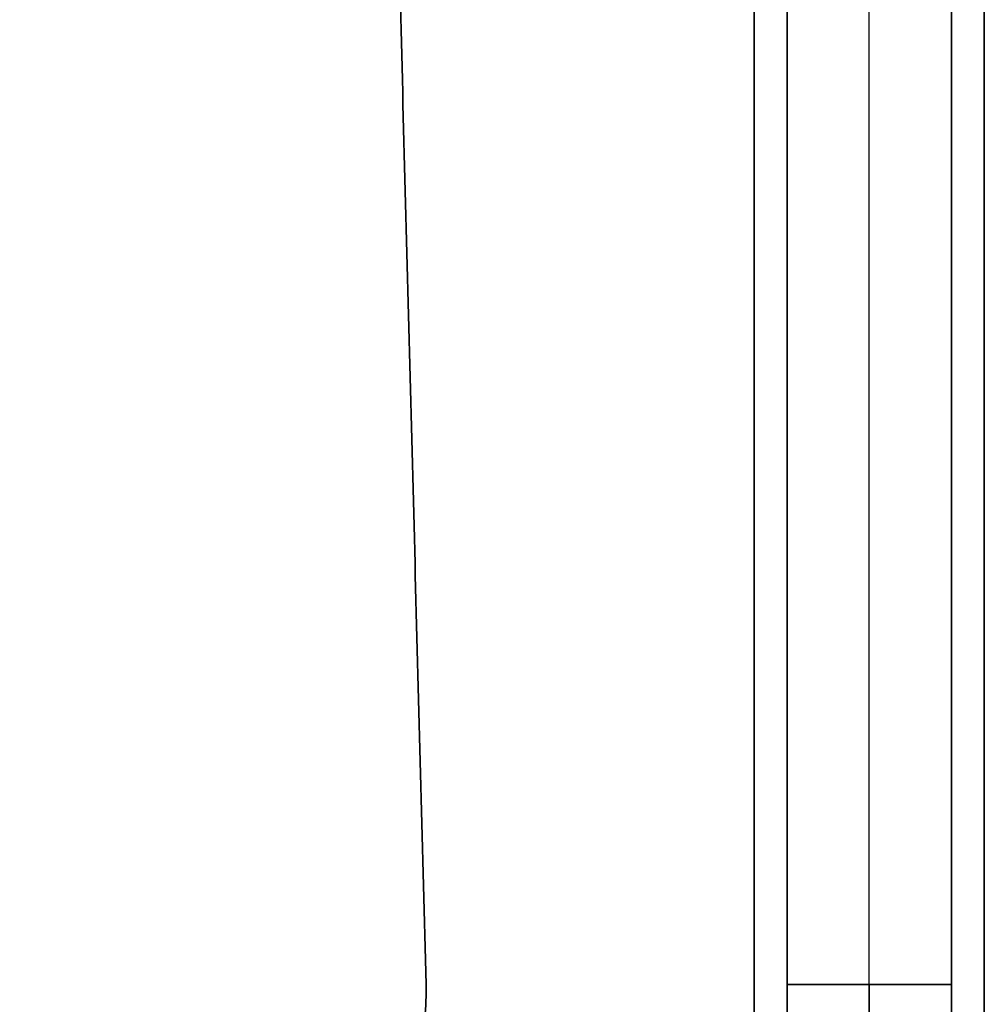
# Model space of a CAD drawing. Header units: millimetres. Extents: x -635 to 635, y -7 to 710.
# Tile 9 of 26: x -77 to 11, y 82 to 172. Entities that reach past the tile are written whole.
import ezdxf

# ---------------------------------------------------------------- set-up
doc = ezdxf.new("R2010")
doc.units = ezdxf.units.MM
doc.header["$MEASUREMENT"] = 0
doc.layers.add('IGES LEVEL 3', color=7, linetype='Continuous')

msp = doc.modelspace()

# ---------------------------------------------------------------- linework, layer by layer
at = {"layer": 'IGES LEVEL 3'}
for points in [[(-10.5, 669, -7.5), (-10.5, 338.5, -7.5), (-10.5, 8, -7.5)], [(-10.5, 8, 7.5), (-10.5, 338.5, 7.5), (-10.5, 669, 7.5)], [(-7.5, 8, -10.5), (-7.5, 338.5, -10.5), (-7.5, 669, -10.5)], [(-7.5, 669, 10.5), (-7.5, 338.5, 10.5), (-7.5, 8, 10.5)], [(7.5, 669, -10.5), (7.5, 338.5, -10.5), (7.5, 8, -10.5)], [(7.5, 8, 10.5), (7.5, 338.5, 10.5), (7.5, 669, 10.5)], [(10.5, 669, 7.5), (10.5, 338.5, 7.5), (10.5, 8, 7.5)], [(10.5, 8, -7.5), (10.5, 338.5, -7.5), (10.5, 669, -7.5)], [(-40.429, 84.273, -7.5), (-48.006, 373.636, -7.5), (-55.583, 663, -7.5)], [(-55.583, 663, 7.5), (-48.006, 373.636, 7.5), (-40.429, 84.273, 7.5)], [(-7.5, 663, -55.583), (-7.5, 373.636, -48.006), (-7.5, 84.273, -40.429)], [(-7.5, 84.273, 40.429), (-7.5, 373.636, 48.006), (-7.5, 663, 55.583)], [(7.5, 84.273, -40.429), (7.5, 373.636, -48.006), (7.5, 663, -55.583)], [(7.5, 663, 55.583), (7.5, 373.636, 48.006), (7.5, 84.273, 40.429)], [(-40.429, 84.273, 7.5), (-40.429, 84.273), (-40.429, 84.273, -7.5)], [(-7.5, 84.273, -40.429), (0, 84.273, -40.429), (7.5, 84.273, -40.429)], [(7.5, 84.273, 40.429), (0, 84.273, 40.429), (-7.5, 84.273, 40.429)]]:
    msp.add_open_spline(points, degree=2, dxfattribs=at)
at = {"layer": 'IGES LEVEL 3', "color": 253}
for points in [[(-10.5, 8, -7.5), (-10.5, 338.5, -7.5), (-10.5, 669, -7.5)], [(-10.5, 8, 7.5), (-10.5, 338.5, 7.5), (-10.5, 669, 7.5)], [(-10.5, 8, 7.5), (-10.5, 338.5, 7.5), (-10.5, 669, 7.5)], [(-10.5, 669, -7.5), (-10.5, 338.5, -7.5), (-10.5, 8, -7.5)], [(-10.5, 8), (-10.5, 338.5), (-10.5, 669)], [(-7.5, 8, -10.5), (-7.5, 338.5, -10.5), (-7.5, 669, -10.5)], [(-7.5, 8, -10.5), (-7.5, 338.5, -10.5), (-7.5, 669, -10.5)], [(-7.5, 8, 10.5), (-7.5, 338.5, 10.5), (-7.5, 669, 10.5)], [(-7.5, 669, 10.5), (-7.5, 338.5, 10.5), (-7.5, 8, 10.5)], [(0, 8, -10.5), (0, 338.5, -10.5), (0, 669, -10.5)], [(0, 8, 10.5), (0, 338.5, 10.5), (0, 669, 10.5)], [(7.5, 8, -10.5), (7.5, 338.5, -10.5), (7.5, 669, -10.5)], [(7.5, 669, -10.5), (7.5, 338.5, -10.5), (7.5, 8, -10.5)], [(7.5, 8, 10.5), (7.5, 338.5, 10.5), (7.5, 669, 10.5)], [(7.5, 8, 10.5), (7.5, 338.5, 10.5), (7.5, 669, 10.5)], [(10.5, 8, 7.5), (10.5, 338.5, 7.5), (10.5, 669, 7.5)], [(10.5, 8, -7.5), (10.5, 338.5, -7.5), (10.5, 669, -7.5)], [(10.5, 8, -7.5), (10.5, 338.5, -7.5), (10.5, 669, -7.5)], [(10.5, 669, 7.5), (10.5, 338.5, 7.5), (10.5, 8, 7.5)], [(10.5, 8), (10.5, 338.5), (10.5, 669)], [(-55.583, 663, -7.5), (-48.006, 373.636, -7.5), (-40.429, 84.273, -7.5)], [(-55.583, 663, 7.5), (-48.006, 373.636, 7.5), (-40.429, 84.273, 7.5)], [(-40.429, 84.273, -7.5), (-48.006, 373.636, -7.5), (-55.583, 663, -7.5)], [(-55.583, 663, 7.5), (-48.006, 373.636, 7.5), (-40.429, 84.273, 7.5)], [(-40.429, 84.273), (-48.006, 373.636), (-55.583, 663)], [(-7.5, 663, -55.583), (-7.5, 373.636, -48.006), (-7.5, 84.273, -40.429)], [(-7.5, 663, -55.583), (-7.5, 373.636, -48.006), (-7.5, 84.273, -40.429)], [(-7.5, 663, 55.583), (-7.5, 373.636, 48.006), (-7.5, 84.273, 40.429)], [(-7.5, 84.273, 40.429), (-7.5, 373.636, 48.006), (-7.5, 663, 55.583)], [(0, 84.273, -40.429), (0, 373.636, -48.006), (0, 663, -55.583)], [(0, 84.273, 40.429), (0, 373.636, 48.006), (0, 663, 55.583)], [(7.5, 663, -55.583), (7.5, 373.636, -48.006), (7.5, 84.273, -40.429)], [(7.5, 84.273, -40.429), (7.5, 373.636, -48.006), (7.5, 663, -55.583)], [(7.5, 663, 55.583), (7.5, 373.636, 48.006), (7.5, 84.273, 40.429)], [(7.5, 663, 55.583), (7.5, 373.636, 48.006), (7.5, 84.273, 40.429)], [(-40.429, 84.273, -7.5), (-40.429, 84.273), (-40.429, 84.273, 7.5)], [(-40.429, 84.273, 7.5), (-40.429, 84.273), (-40.429, 84.273, -7.5)], [(7.5, 84.273, -40.429), (0, 84.273, -40.429), (-7.5, 84.273, -40.429)], [(-7.5, 84.273, -40.429), (0, 84.273, -40.429), (7.5, 84.273, -40.429)], [(-7.5, 84.273, 40.429), (0, 84.273, 40.429), (7.5, 84.273, 40.429)], [(7.5, 84.273, 40.429), (0, 84.273, 40.429), (-7.5, 84.273, 40.429)]]:
    msp.add_open_spline(points, degree=2, dxfattribs=at)
at = {"layer": 'IGES LEVEL 3'}
for points in [[(-77.498, 53.229, -7.5), (-55.309, 53.907, -7.5), (-39.97, 66.753, -7.5), (-40.429, 84.273, -7.5)], [(-40.429, 84.273, 7.5), (-39.97, 66.753, 7.5), (-55.309, 53.907, 7.5), (-77.498, 53.229, 7.5)], [(-7.5, 84.273, -40.429), (-7.5, 66.753, -39.97), (-7.5, 53.907, -55.309), (-7.5, 53.229, -77.498)], [(-7.5, 53.229, 77.498), (-7.5, 53.907, 55.309), (-7.5, 66.753, 39.97), (-7.5, 84.273, 40.429)], [(7.5, 53.229, -77.498), (7.5, 53.907, -55.309), (7.5, 66.753, -39.97), (7.5, 84.273, -40.429)], [(7.5, 84.273, 40.429), (7.5, 66.753, 39.97), (7.5, 53.907, 55.309), (7.5, 53.229, 77.498)]]:
    msp.add_rational_spline(points, [1, 0.805549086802, 0.805549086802, 1], degree=3, dxfattribs=at)
at = {"layer": 'IGES LEVEL 3', "color": 253}
for points in [[(-40.429, 84.273, -7.5), (-39.97, 66.753, -7.5), (-55.309, 53.907, -7.5), (-77.498, 53.229, -7.5)], [(-40.429, 84.273, 7.5), (-39.97, 66.753, 7.5), (-55.309, 53.907, 7.5), (-77.498, 53.229, 7.5)], [(-40.429, 84.273, 7.5), (-39.97, 66.753, 7.5), (-55.309, 53.907, 7.5), (-77.498, 53.229, 7.5)], [(-77.498, 53.229, -7.5), (-55.309, 53.907, -7.5), (-39.97, 66.753, -7.5), (-40.429, 84.273, -7.5)], [(-40.429, 84.273), (-39.97, 66.753), (-55.309, 53.907), (-77.498, 53.229)], [(-7.5, 84.273, -40.429), (-7.5, 66.753, -39.97), (-7.5, 53.907, -55.309), (-7.5, 53.229, -77.498)], [(-7.5, 84.273, -40.429), (-7.5, 66.753, -39.97), (-7.5, 53.907, -55.309), (-7.5, 53.229, -77.498)], [(-7.5, 84.273, 40.429), (-7.5, 66.753, 39.97), (-7.5, 53.907, 55.309), (-7.5, 53.229, 77.498)], [(-7.5, 53.229, 77.498), (-7.5, 53.907, 55.309), (-7.5, 66.753, 39.97), (-7.5, 84.273, 40.429)], [(0, 84.273, -40.429), (0, 66.753, -39.97), (0, 53.907, -55.309), (0, 53.229, -77.498)], [(0, 84.273, 40.429), (0, 66.753, 39.97), (0, 53.907, 55.309), (0, 53.229, 77.498)], [(7.5, 84.273, -40.429), (7.5, 66.753, -39.97), (7.5, 53.907, -55.309), (7.5, 53.229, -77.498)], [(7.5, 53.229, -77.498), (7.5, 53.907, -55.309), (7.5, 66.753, -39.97), (7.5, 84.273, -40.429)], [(7.5, 84.273, 40.429), (7.5, 66.753, 39.97), (7.5, 53.907, 55.309), (7.5, 53.229, 77.498)], [(7.5, 84.273, 40.429), (7.5, 66.753, 39.97), (7.5, 53.907, 55.309), (7.5, 53.229, 77.498)]]:
    msp.add_rational_spline(points, [1, 0.805549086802, 0.805549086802, 1], degree=3, dxfattribs=at)

doc.saveas('drawing.dxf')
